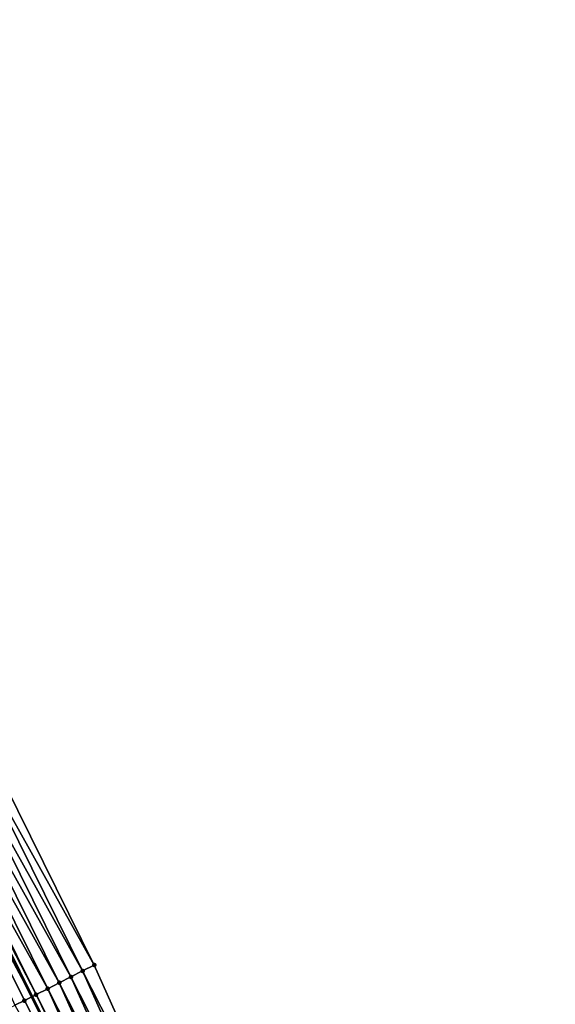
# Model space of a CAD drawing. Header units: feet. Extents: x 2007189 to 2022806, y 818621 to 837694.
# Tile 196 of 256: x 2012015 to 2012056, y 825682 to 825757. Entities that reach past the tile are written whole.
import ezdxf

# ---------------------------------------------------------------- set-up
doc = ezdxf.new("R2010")
doc.units = ezdxf.units.FT
doc.header["$MEASUREMENT"] = 0
for name, color, linetype, lineweight in [('EP_Travel Lane', 172, 'Continuous', 53), ('Road Shots', 141, 'Continuous', 100), ('Road X-Section', 40, 'Continuous', 13)]:
    doc.layers.add(name, color=color, linetype=linetype, lineweight=lineweight)
doc.layers.add('I-77-MM17-21_SB-Surface-Border', color=7, linetype='Continuous')
doc.layers.add('I-77-MM17-21_SB-Surface-TIN', color=7, linetype='Continuous')

msp = doc.modelspace()

# ---------------------------------------------------------------- linework, layer by layer
at = {"layer": 'EP_Travel Lane'}
msp.add_polyline3d([(2011929.486898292, 825862.218592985, 323.5815490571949), (2011937.876224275, 825844.0646809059, 323.8154578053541), (2011946.229505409, 825826.0528240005, 324.0599262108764), (2011954.807615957, 825807.9870351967, 324.2685545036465), (2011963.385772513, 825789.9211494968, 324.4660936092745), (2011971.963904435, 825771.8553156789, 324.6695773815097), (2011980.479652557, 825753.9999227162, 324.8246843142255), (2011989.319257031, 825736.0598570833, 324.9524253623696), (2011998.158746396, 825718.120025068, 325.1277426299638), (2012006.998310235, 825700.1800419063, 325.2723106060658), (2012015.798324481, 825682.3932495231, 325.3458131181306), (2012024.861168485, 825664.564596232, 325.4129303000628), (2012033.924002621, 825646.7359623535, 325.4898073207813), (2012042.986842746, 825628.9073166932, 325.560769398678), (2012052.026263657, 825611.4143814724, 325.6315330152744)], dxfattribs=at)
at = {"layer": 'I-77-MM17-21_SB-Surface-Border', "color": 3, "linetype": 'Continuous', "lineweight": -3}
msp.add_polyline3d([(2011933.358316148, 825864.0053174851, 323.3954816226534), (2011940.839609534, 825845.4325050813, 323.6866876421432), (2011950.084206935, 825827.8811939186, 323.8782578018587), (2011959.565856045, 825810.2439118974, 324.0385518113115), (2011968.144012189, 825792.1780268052, 324.2361654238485), (2011977.625680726, 825774.5407038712, 324.3917883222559), (2011986.106116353, 825756.7787573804, 324.5421982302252), (2011994.966837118, 825738.8490909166, 324.6639773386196), (2012002.930843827, 825720.4768138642, 324.8740961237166), (2012011.791518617, 825702.5472404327, 325.014880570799), (2012020.580375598, 825684.8234791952, 325.0916481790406), (2012028.751719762, 825666.5418047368, 325.2212239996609), (2012038.706018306, 825649.1662614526, 325.2708349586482), (2012047.768865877, 825631.3376010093, 325.3343355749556), (2012055.87138228, 825613.4792854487, 325.4604665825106)], dxfattribs=at)
at = {"layer": 'I-77-MM17-21_SB-Surface-TIN', "color": 128, "linetype": 'Continuous', "lineweight": -3}
for points in [[(2012020.580375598, 825684.8234791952, 325.0916481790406), (2012011.791518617, 825702.5472404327, 325.014880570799), (2012010.894899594, 825702.1044375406, 325.0640153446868)], [(2012018.797399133, 825683.9173914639, 325.1935203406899), (2012009.998283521, 825701.6616286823, 325.1119350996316), (2012009.101669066, 825701.2188165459, 325.1591873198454)], [(2012019.688884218, 825684.3704415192, 325.1457186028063), (2012010.894899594, 825702.1044375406, 325.0640153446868), (2012009.998283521, 825701.6616286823, 325.1119350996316)], [(2012018.797399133, 825683.9173914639, 325.1935203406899), (2012019.688884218, 825684.3704415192, 325.1457186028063), (2012009.998283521, 825701.6616286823, 325.1119350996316)], [(2012019.688884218, 825684.3704415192, 325.1457186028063), (2012020.580375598, 825684.8234791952, 325.0916481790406), (2012010.894899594, 825702.1044375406, 325.0640153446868)], [(2012017.014436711, 825683.0112761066, 325.2814032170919), (2012008.205065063, 825700.7759832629, 325.2021330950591), (2012007.30842025, 825700.3332325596, 325.2618958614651)], [(2012017.905911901, 825683.4643456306, 325.2434600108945), (2012009.101669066, 825701.2188165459, 325.1591873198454), (2012008.205065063, 825700.7759832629, 325.2021330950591)], [(2012017.014436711, 825683.0112761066, 325.2814032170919), (2012017.905911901, 825683.4643456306, 325.2434600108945), (2012008.205065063, 825700.7759832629, 325.2021330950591)], [(2012017.905911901, 825683.4643456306, 325.2434600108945), (2012018.797399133, 825683.9173914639, 325.1935203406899), (2012009.101669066, 825701.2188165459, 325.1591873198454)], [(2012006.411847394, 825699.8903362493, 325.2920063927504), (2012015.798324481, 825682.3932495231, 325.3458131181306), (2012006.998310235, 825700.1800419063, 325.2723106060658)], [(2012016.122945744, 825682.5582376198, 325.3350630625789), (2012007.30842025, 825700.3332325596, 325.2618958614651), (2012006.998310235, 825700.1800419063, 325.2723106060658)], [(2012016.122945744, 825682.5582376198, 325.3350630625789), (2012006.998310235, 825700.1800419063, 325.2723106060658), (2012015.798324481, 825682.3932495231, 325.3458131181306)], [(2012016.122945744, 825682.5582376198, 325.3350630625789), (2012017.014436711, 825683.0112761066, 325.2814032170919), (2012007.30842025, 825700.3332325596, 325.2618958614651)], [(2012015.231479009, 825682.105151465, 325.3645845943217), (2012015.798324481, 825682.3932495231, 325.3458131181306), (2012006.411847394, 825699.8903362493, 325.2920063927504)], [(2012014.512079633, 825681.7395281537, 325.3924152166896), (2012015.231479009, 825682.105151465, 325.3645845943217), (2012006.411847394, 825699.8903362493, 325.2920063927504)], [(2012027.860234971, 825666.0887540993, 325.2687276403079), (2012019.688884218, 825684.3704415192, 325.1457186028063), (2012018.797399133, 825683.9173914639, 325.1935203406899)], [(2012028.751719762, 825666.5418047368, 325.2212239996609), (2012020.580375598, 825684.8234791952, 325.0916481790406), (2012019.688884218, 825684.3704415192, 325.1457186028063)], [(2012027.860234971, 825666.0887540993, 325.2687276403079), (2012028.751719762, 825666.5418047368, 325.2212239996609), (2012019.688884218, 825684.3704415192, 325.1457186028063)], [(2012026.077273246, 825665.1826373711, 325.3559097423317), (2012017.905911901, 825683.4643456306, 325.2434600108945), (2012017.014436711, 825683.0112761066, 325.2814032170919)], [(2012026.968747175, 825665.6357093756, 325.3192259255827), (2012018.797399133, 825683.9173914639, 325.1935203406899), (2012017.905911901, 825683.4643456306, 325.2434600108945)], [(2012026.077273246, 825665.1826373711, 325.3559097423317), (2012026.968747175, 825665.6357093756, 325.3192259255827), (2012017.905911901, 825683.4643456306, 325.2434600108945)], [(2012026.968747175, 825665.6357093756, 325.3192259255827), (2012027.860234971, 825666.0887540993, 325.2687276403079), (2012018.797399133, 825683.9173914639, 325.1935203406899)], [(2012025.185789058, 825664.7295855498, 325.4028138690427), (2012017.014436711, 825683.0112761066, 325.2814032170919), (2012016.122945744, 825682.5582376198, 325.3350630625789)], [(2012025.185789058, 825664.7295855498, 325.4028138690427), (2012026.077273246, 825665.1826373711, 325.3559097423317), (2012017.014436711, 825683.0112761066, 325.2814032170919)], [(2012024.294324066, 825664.2764959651, 325.4305953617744), (2012015.231479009, 825682.105151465, 325.3645845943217), (2012014.512079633, 825681.7395281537, 325.3924152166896)], [(2012024.294324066, 825664.2764959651, 325.4305953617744), (2012015.798324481, 825682.3932495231, 325.3458131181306), (2012015.231479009, 825682.105151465, 325.3645845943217)], [(2012016.122945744, 825682.5582376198, 325.3350630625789), (2012015.798324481, 825682.3932495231, 325.3458131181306), (2012024.861168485, 825664.564596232, 325.4129303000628)], [(2012024.294324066, 825664.2764959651, 325.4305953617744), (2012024.861168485, 825664.564596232, 325.4129303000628), (2012015.798324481, 825682.3932495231, 325.3458131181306)], [(2012025.185789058, 825664.7295855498, 325.4028138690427), (2012016.122945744, 825682.5582376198, 325.3350630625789), (2012024.861168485, 825664.564596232, 325.4129303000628)]]:
    msp.add_3dface(points, dxfattribs=at)
at = {"layer": 'Road Shots', "lineweight": 100}
for p in [(2012019.688884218, 825684.3704415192, 325.1457186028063), (2012020.580375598, 825684.8234791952, 325.0916481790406), (2012017.905911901, 825683.4643456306, 325.2434600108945), (2012018.797399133, 825683.9173914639, 325.1935203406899), (2012017.014436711, 825683.0112761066, 325.2814032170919), (2012015.231479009, 825682.105151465, 325.3645845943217), (2012016.122945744, 825682.5582376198, 325.3350630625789)]:
    msp.add_point(p, dxfattribs=at)
at = {"layer": 'Road X-Section', "extrusion": (0.4531433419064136, -0.8914349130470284, 0.002215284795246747), "elevation": 175690.1711240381, "flags": 128}
msp.add_lwpolyline([(2167744.290483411, -64.112273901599), (2167743.290483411, -64.0582033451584), (2167742.290483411, -64.01040148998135), (2167741.290483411, -63.96046169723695), (2167740.290483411, -63.92251839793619), (2167739.290483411, -63.86885842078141), (2167738.290483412, -63.83933681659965), (2167737.483503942, -63.81150612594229), (2167737.290483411, -63.80675448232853), (2167736.290483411, -63.78372400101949), (2167735.290483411, -63.75848686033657), (2167734.290483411, -63.73435354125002), (2167733.290483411, -63.70830337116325), (2167732.290483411, -63.68243302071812), (2167731.290483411, -63.65806837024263), (2167730.290483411, -63.63390145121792), (2167729.290483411, -63.60569970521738), (2167728.290483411, -63.57821798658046), (2167727.290483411, -63.55026539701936), (2167726.290483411, -63.53188750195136), (2167725.290483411, -63.5120176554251), (2167724.290483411, -63.48632227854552), (2167723.290483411, -63.46232439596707), (2167722.290483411, -63.43544135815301), (2167721.290483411, -63.40345108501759), (2167720.290483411, -63.37878949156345), (2167719.290483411, -63.3523731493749), (2167718.290483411, -63.32660526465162), (2167717.290483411, -63.29544218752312), (2167716.290483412, -63.27036737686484), (2167715.290483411, -63.25662918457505), (2167714.290483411, -63.22336608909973), (2167713.290483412, -63.20311173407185), (2167712.290483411, -63.18277942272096), (2167711.290483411, -63.15871033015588), (2167710.290483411, -63.13605334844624), (2167709.290483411, -63.10830160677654), (2167708.290483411, -63.07629121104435), (2167707.290483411, -63.04392398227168), (2167706.290483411, -63.01240171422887), (2167705.290483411, -62.98492310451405), (2167704.290483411, -62.96413124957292), (2167703.290483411, -62.93855526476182), (2167702.628742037, -62.924539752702), (2167702.290483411, -62.92157423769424), (2167701.290483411, -62.91946309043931), (2167700.290483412, -62.91087152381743), (2167699.290483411, -62.90018911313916), (2167698.290483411, -62.88798579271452), (2167698.26359918, -62.88764454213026)], dxfattribs=at)

doc.saveas('drawing.dxf')
